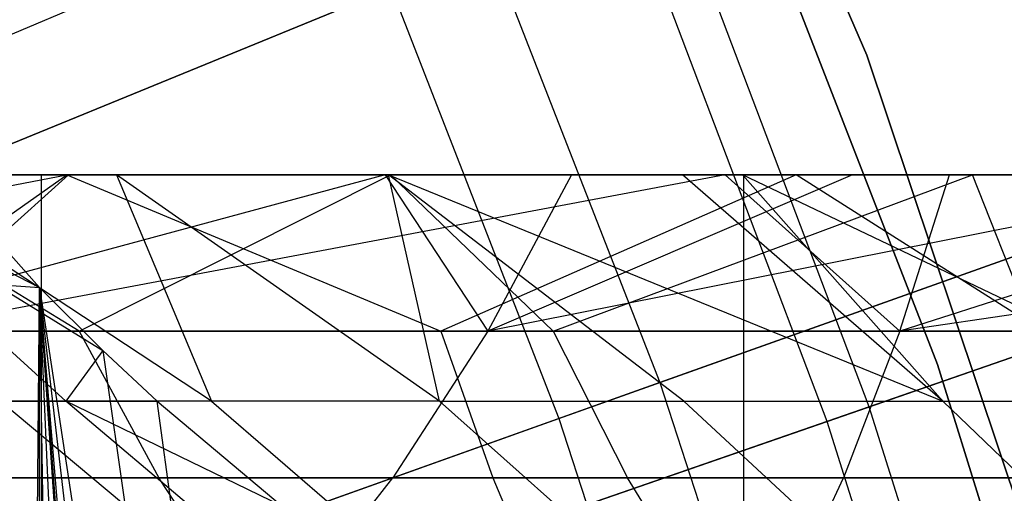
# Model space of a CAD drawing. Extents: x 0.1 to 12.1, y -6 to 6.
# Tile 252 of 256: x 8.275 to 8.522, y 0.82 to 0.939. Entities that reach past the tile are written whole.
import ezdxf

# ---------------------------------------------------------------- set-up
doc = ezdxf.new("R2010")
doc.units = 0
doc.header["$LTSCALE"] = 2.54
doc.layers.get('0').update_dxf_attribs({"linetype": 'CONTINUOUS'})

# ---------------------------------------------------------------- blocks, each defined once
blk = doc.blocks.new('DROPS_COLOR_B-11195_STL')
at = {"color": 0}
for p, q in [((8.39904, 1.13529, 171.7), (8.48798, 0.93002, 171.7)), ((8.48798, 0.93002, 164.1), (8.39904, 1.13529, 164.1)), ((8.48798, 0.93002, 164.1), (8.39904, 1.13529, 164.1)), ((8.39904, 1.13529, 171.7), (8.48798, 0.93002, 171.7)), ((8.50573, 0.85234, 164.4), (8.43952, 1.02274, 164.4)), ((8.43952, 1.02274, 164.3), (8.50573, 0.85234, 164.3)), ((8.50573, 0.85234, 164.4), (8.43952, 1.02274, 164.4)), ((8.43952, 1.02274, 164.3), (8.50573, 0.85234, 164.3)), ((8.11549, 0.86866, 13.03183), (8.38373, 0.98202, 12.88484)), ((8.11549, 0.86866, 13.03183), (8.38373, 0.98202, 12.88484)), ((8.38373, 0.98202, 12.88484), (8.436, 0.84776, 12.88484)), ((8.38373, 0.98202, 12.88484), (8.436, 0.84776, 12.88484)), ((8.09002, 0.85789, 2.3419), (8.35896, 0.97155, 2.48739)), ((8.09002, 0.85789, 2.3419), (8.35896, 0.97155, 2.48739)), ((8.35896, 0.97155, 2.48739), (8.41067, 0.83872, 2.48739)), ((8.35896, 0.97155, 2.48739), (8.41067, 0.83872, 2.48739)), ((8.70221, 0.94274, 12.72197), (8.436, 0.84776, 12.88484)), ((8.70221, 0.94274, 12.72197), (8.436, 0.84776, 12.88484)), ((8.41067, 0.83872, 2.48739), (8.67766, 0.93398, 2.64879)), ((8.41067, 0.83872, 2.48739), (8.67766, 0.93398, 2.64879)), ((8.48798, 0.93002, 171.7), (8.55894, 0.71785, 171.7)), ((8.55894, 0.71785, 164.1), (8.48798, 0.93002, 164.1)), ((8.48798, 0.93002, 164.1), (8.48798, 0.93002, 171.7)), ((8.48798, 0.93002, 164.1), (8.48798, 0.93002, 171.7)), ((8.55894, 0.71785, 164.1), (8.48798, 0.93002, 164.1)), ((8.48798, 0.93002, 171.7), (8.55894, 0.71785, 171.7)), ((7.87284, 0.89999, 51.22382), (8.28033, 0.87168, 51.36935)), ((7.87284, 0.89999, 51.22382), (8.28033, 0.87168, 51.36935)), ((8.28083, 0.89999, 62.51727), (7.87284, 0.89999, 62.66298)), ((8.28083, 0.89999, 62.51727), (7.87284, 0.89999, 62.66298)), ((8.08353, 0.86071, 57.83756), (8.28719, 0.89999, 57.94974)), ((8.08353, 0.86071, 57.83756), (8.28719, 0.89999, 57.94974)), ((8.28719, 0.89999, 57.94974), (8.10669, 0.89999, 57.88718)), ((8.28719, 0.89999, 57.94974), (8.10669, 0.89999, 57.88718)), ((8.36705, 0.89999, 55.01603), (8.22188, 0.86071, 54.95971)), ((8.36705, 0.89999, 55.01603), (8.22188, 0.86071, 54.95971)), ((8.45711, 0.9, 47.13672), (8.22256, 0.9, 47.29956)), ((8.22256, 0.9, 40.56953), (8.45711, 0.9, 40.73239)), ((8.22256, 0.9, 40.56953), (8.45711, 0.9, 40.73239)), ((8.45711, 0.9, 47.13672), (8.22256, 0.9, 47.29956)), ((8.22446, 0.89999, 51.40966), (8.28033, 0.87168, 51.36935)), ((8.22446, 0.89999, 51.40966), (8.28033, 0.87168, 51.36935)), ((8.22446, 0.89999, 51.40966), (8.29621, 0.8558, 51.3757)), ((8.22446, 0.89999, 51.40966), (8.29621, 0.8558, 51.3757)), ((8.22446, 0.89999, 51.40966), (8.28692, 0.8431, 51.41854)), ((8.22446, 0.89999, 51.40966), (8.28692, 0.8431, 51.41854)), ((8.36842, 0.89999, 56.04601), (8.22603, 0.89999, 55.97382)), ((8.29027, 0.86071, 55.964), (8.22603, 0.89999, 55.97382)), ((8.36842, 0.89999, 56.04601), (8.22603, 0.89999, 55.97382)), ((8.29027, 0.86071, 55.964), (8.22603, 0.89999, 55.97382)), ((8.2315, 0.86071, 57.89045), (8.28719, 0.89999, 57.94974)), ((8.2315, 0.86071, 57.89045), (8.28719, 0.89999, 57.94974)), ((8.29965, 0.89999, 53.68921), (8.2371, 0.89999, 53.59088)), ((8.29965, 0.89999, 53.68921), (8.2371, 0.89999, 53.59088)), ((8.32343, 0.8431, 53.6194), (8.2371, 0.89999, 53.59088)), ((8.32343, 0.8431, 53.6194), (8.2371, 0.89999, 53.59088)), ((8.4524, 0.89999, 57.06106), (8.24394, 0.86071, 57.02302)), ((8.28755, 0.89999, 56.99901), (8.24394, 0.86071, 57.02302)), ((8.4524, 0.89999, 57.06106), (8.24394, 0.86071, 57.02302)), ((8.28755, 0.89999, 56.99901), (8.24394, 0.86071, 57.02302)), ((8.25318, 0.89999, 54.93502), (8.36705, 0.89999, 55.01603)), ((8.25318, 0.89999, 54.93502), (8.36705, 0.89999, 55.01603)), ((8.25479, 0.89999, 51.35924), (8.28033, 0.87168, 51.36935)), ((8.25479, 0.89999, 51.35924), (8.28033, 0.87168, 51.36935)), ((8.25841, 0.89999, 56.98732), (8.28755, 0.89999, 56.99901)), ((8.25841, 0.89999, 56.98732), (8.28755, 0.89999, 56.99901)), ((8.28083, -0.90001, 62.51727), (8.28083, 0.89999, 62.51727)), ((8.67724, 0.89999, 62.34249), (8.28083, 0.89999, 62.51727)), ((8.28083, -0.90001, 62.51727), (8.28083, 0.89999, 62.51727)), ((8.67724, 0.89999, 62.34249), (8.28083, 0.89999, 62.51727)), ((8.4702, 0.89999, 58.00643), (8.28719, 0.89999, 57.94974)), ((8.28719, 0.89999, 57.94974), (8.38107, 0.86071, 57.93932)), ((8.4702, 0.89999, 58.00643), (8.28719, 0.89999, 57.94974)), ((8.28719, 0.89999, 57.94974), (8.38107, 0.86071, 57.93932)), ((8.28755, 0.89999, 56.99901), (8.4524, 0.89999, 57.06106)), ((8.28755, 0.89999, 56.99901), (8.4524, 0.89999, 57.06106)), ((8.29027, 0.86071, 55.964), (8.36842, 0.89999, 56.04601)), ((8.29027, 0.86071, 55.964), (8.36842, 0.89999, 56.04601)), ((8.36786, 0.89999, 53.78455), (8.29965, 0.89999, 53.68921)), ((8.38069, 0.8431, 53.70367), (8.29965, 0.89999, 53.68921)), ((8.36786, 0.89999, 53.78455), (8.29965, 0.89999, 53.68921)), ((8.29965, 0.89999, 53.68921), (8.32343, 0.8431, 53.6194)), ((8.29965, 0.89999, 53.68921), (8.32343, 0.8431, 53.6194)), ((8.38069, 0.8431, 53.70367), (8.29965, 0.89999, 53.68921)), ((8.36705, 0.89999, 55.01603), (8.41385, 0.89999, 55.04712)), ((8.36705, 0.89999, 55.01603), (8.41385, 0.89999, 55.04712)), ((8.36705, 0.89999, 55.01603), (8.39282, 0.86071, 55.07939)), ((8.36705, 0.89999, 55.01603), (8.39282, 0.86071, 55.07939)), ((8.44168, 0.89999, 53.87667), (8.36786, 0.89999, 53.78455)), ((8.44199, 0.8431, 53.78506), (8.36786, 0.89999, 53.78455)), ((8.36786, 0.89999, 53.78455), (8.50706, 0.8431, 53.86328)), ((8.38069, 0.8431, 53.70367), (8.36786, 0.89999, 53.78455)), ((8.44199, 0.8431, 53.78506), (8.36786, 0.89999, 53.78455)), ((8.38069, 0.8431, 53.70367), (8.36786, 0.89999, 53.78455)), ((8.36786, 0.89999, 53.78455), (8.50706, 0.8431, 53.86328)), ((8.44168, 0.89999, 53.87667), (8.36786, 0.89999, 53.78455)), ((8.51445, 0.89999, 56.11276), (8.36842, 0.89999, 56.04601)), ((8.40923, 0.86071, 56.02281), (8.36842, 0.89999, 56.04601)), ((8.51445, 0.89999, 56.11276), (8.36842, 0.89999, 56.04601)), ((8.40923, 0.86071, 56.02281), (8.36842, 0.89999, 56.04601)), ((8.4702, 0.89999, 58.00643), (8.38107, 0.86071, 57.93932)), ((8.4702, 0.89999, 58.00643), (8.38107, 0.86071, 57.93932)), ((8.59093, 0.89999, 55.15412), (8.39282, 0.86071, 55.07939)), ((8.59093, 0.89999, 55.15412), (8.39282, 0.86071, 55.07939)), ((8.48438, 0.89999, 55.09169), (8.39282, 0.86071, 55.07939)), ((8.41385, 0.89999, 55.04712), (8.39282, 0.86071, 55.07939)), ((8.48438, 0.89999, 55.09169), (8.39282, 0.86071, 55.07939)), ((8.41385, 0.89999, 55.04712), (8.39282, 0.86071, 55.07939)), ((8.40923, 0.86071, 56.02281), (8.51445, 0.89999, 56.11276)), ((8.40923, 0.86071, 56.02281), (8.51445, 0.89999, 56.11276)), ((8.41385, 0.89999, 55.04712), (8.48438, 0.89999, 55.09169)), ((8.41385, 0.89999, 55.04712), (8.48438, 0.89999, 55.09169)), ((8.45678, 0.89999, 53.89429), (8.44168, 0.89999, 53.87667)), ((8.50706, 0.8431, 53.86328), (8.44168, 0.89999, 53.87667)), ((8.45678, 0.89999, 53.89429), (8.44168, 0.89999, 53.87667)), ((8.50706, 0.8431, 53.86328), (8.44168, 0.89999, 53.87667)), ((8.4524, 0.89999, 57.06106), (8.50869, 0.89999, 57.08069)), ((8.4524, 0.89999, 57.06106), (8.50869, 0.89999, 57.08069)), ((8.4524, 0.89999, 57.06106), (8.49622, 0.86071, 57.11714)), ((8.4524, 0.89999, 57.06106), (8.49622, 0.86071, 57.11714)), ((8.53619, 0.89999, 53.98113), (8.45678, 0.89999, 53.89429)), ((8.57583, 0.8431, 53.93826), (8.45678, 0.89999, 53.89429)), ((8.53619, 0.89999, 53.98113), (8.45678, 0.89999, 53.89429)), ((8.57583, 0.8431, 53.93826), (8.45678, 0.89999, 53.89429)), ((8.50706, 0.8431, 53.86328), (8.45678, 0.89999, 53.89429)), ((8.50706, 0.8431, 53.86328), (8.45678, 0.89999, 53.89429)), ((8.45711, -0.9, 47.13672), (8.45711, 0.9, 47.13672)), ((8.67944, 0.9, 46.95755), (8.45711, 0.9, 47.13672)), ((8.45711, -0.9, 47.13672), (8.45711, 0.9, 47.13672)), ((8.45711, -0.9, 40.73239), (8.45711, 0.9, 40.73239)), ((8.45711, 0.9, 40.73239), (8.67944, 0.9, 40.91155)), ((8.45711, -0.9, 40.73239), (8.45711, 0.9, 40.73239)), ((8.45711, 0.9, 40.73239), (8.67944, 0.9, 40.91155)), ((8.67944, 0.9, 46.95755), (8.45711, 0.9, 47.13672)), ((8.65556, 0.89999, 58.05715), (8.4702, 0.89999, 58.00643)), ((8.65556, 0.89999, 58.05715), (8.4702, 0.89999, 58.00643)), ((8.53194, 0.86071, 57.98405), (8.4702, 0.89999, 58.00643)), ((8.53194, 0.86071, 57.98405), (8.4702, 0.89999, 58.00643)), ((8.48438, 0.89999, 55.09169), (8.59093, 0.89999, 55.15412)), ((8.48438, 0.89999, 55.09169), (8.59093, 0.89999, 55.15412)), ((8.49622, 0.86071, 57.11714), (8.50869, 0.89999, 57.08069)), ((8.76409, 0.89999, 57.16025), (8.49622, 0.86071, 57.11714)), ((8.76409, 0.89999, 57.16025), (8.49622, 0.86071, 57.11714)), ((8.61922, 0.89999, 57.11702), (8.49622, 0.86071, 57.11714)), ((8.61922, 0.89999, 57.11702), (8.49622, 0.86071, 57.11714)), ((8.49622, 0.86071, 57.11714), (8.50869, 0.89999, 57.08069)), ((8.50869, 0.89999, 57.08069), (8.61922, 0.89999, 57.11702)), ((8.50869, 0.89999, 57.08069), (8.61922, 0.89999, 57.11702)), ((8.57046, 0.89999, 56.13649), (8.51445, 0.89999, 56.11276)), ((8.52998, 0.86071, 56.07751), (8.51445, 0.89999, 56.11276)), ((8.57046, 0.89999, 56.13649), (8.51445, 0.89999, 56.11276)), ((8.52998, 0.86071, 56.07751), (8.51445, 0.89999, 56.11276)), ((8.26442, -0.8889, 51.36304), (8.28033, 0.87168, 51.36935)), ((8.26442, -0.8889, 51.36304), (8.28033, 0.87168, 51.36935)), ((8.46789, -0.74172, 51.44776), (8.28033, 0.87168, 51.36935)), ((8.28033, 0.87168, 51.36935), (8.52209, -0.72208, 51.47183)), ((8.28033, 0.87168, 51.36935), (8.52209, -0.72208, 51.47183)), ((8.28033, 0.87168, 51.36935), (8.29621, 0.8558, 51.3757)), ((8.41558, -0.76728, 51.42514), (8.28033, 0.87168, 51.36935)), ((8.46789, -0.74172, 51.44776), (8.28033, 0.87168, 51.36935)), ((8.41558, -0.76728, 51.42514), (8.28033, 0.87168, 51.36935)), ((8.40138, -0.77544, 51.4191), (8.28033, 0.87168, 51.36935)), ((8.40138, -0.77544, 51.4191), (8.28033, 0.87168, 51.36935)), ((8.39275, -0.78068, 51.41545), (8.28033, 0.87168, 51.36935)), ((8.3521, -0.80835, 51.39847), (8.28033, 0.87168, 51.36935)), ((8.39275, -0.78068, 51.41545), (8.28033, 0.87168, 51.36935)), ((8.3521, -0.80835, 51.39847), (8.28033, 0.87168, 51.36935)), ((8.30641, -0.84622, 51.3798), (8.28033, 0.87168, 51.36935)), ((8.30641, -0.84622, 51.3798), (8.28033, 0.87168, 51.36935)), ((8.28035, -0.87169, 51.36935), (8.28033, 0.87168, 51.36935)), ((8.28035, -0.87169, 51.36935), (8.28033, 0.87168, 51.36935)), ((8.28033, 0.87168, 51.36935), (8.29621, 0.8558, 51.3757)), ((8.29027, 0.86071, 55.964), (8.17336, 0.86071, 55.90119)), ((8.29027, 0.86071, 55.964), (8.17336, 0.86071, 55.90119)), ((8.39282, 0.86071, 55.07939), (8.22188, 0.86071, 54.95971)), ((8.39282, 0.86071, 55.07939), (8.22188, 0.86071, 54.95971)), ((8.2315, 0.86071, 57.89045), (8.38107, 0.86071, 57.93932)), ((8.2315, 0.86071, 57.89045), (8.38107, 0.86071, 57.93932)), ((8.24394, 0.86071, 57.02302), (8.49622, 0.86071, 57.11714)), ((8.24394, 0.86071, 57.02302), (8.49622, 0.86071, 57.11714)), ((8.40923, 0.86071, 56.02281), (8.29027, 0.86071, 55.964)), ((8.29027, 0.86071, 55.964), (8.31023, 0.82386, 55.92524)), ((8.40923, 0.86071, 56.02281), (8.29027, 0.86071, 55.964)), ((8.29027, 0.86071, 55.964), (8.31023, 0.82386, 55.92524)), ((8.39282, 0.86071, 55.07939), (8.36902, 0.82386, 55.11591)), ((8.39282, 0.86071, 55.07939), (8.36902, 0.82386, 55.11591)), ((8.38107, 0.86071, 57.93932), (8.39405, 0.82386, 57.89771)), ((8.53194, 0.86071, 57.98405), (8.38107, 0.86071, 57.93932)), ((8.53194, 0.86071, 57.98405), (8.38107, 0.86071, 57.93932)), ((8.38107, 0.86071, 57.93932), (8.39405, 0.82386, 57.89771)), ((8.57214, 0.86071, 55.18774), (8.39282, 0.86071, 55.07939)), ((8.57214, 0.86071, 55.18774), (8.39282, 0.86071, 55.07939)), ((8.52998, 0.86071, 56.07751), (8.40923, 0.86071, 56.02281)), ((8.40923, 0.86071, 56.02281), (8.42787, 0.82386, 55.98341)), ((8.52998, 0.86071, 56.07751), (8.40923, 0.86071, 56.02281)), ((8.40923, 0.86071, 56.02281), (8.42787, 0.82386, 55.98341)), ((8.49622, 0.86071, 57.11714), (8.4821, 0.82386, 57.15839)), ((8.49622, 0.86071, 57.11714), (8.4821, 0.82386, 57.15839)), ((8.49622, 0.86071, 57.11714), (8.75364, 0.86071, 57.19733)), ((8.49622, 0.86071, 57.11714), (8.75364, 0.86071, 57.19733)), ((8.29621, 0.8558, 51.3757), (8.28692, 0.8431, 51.41854)), ((8.29621, 0.8558, 51.3757), (8.28692, 0.8431, 51.41854)), ((8.29621, 0.8558, 51.3757), (8.52209, -0.72208, 51.47183)), ((8.29621, 0.8558, 51.3757), (8.52209, -0.72208, 51.47183)), ((8.29621, 0.8558, 51.3757), (8.30982, 0.84309, 51.38118)), ((8.29621, 0.8558, 51.3757), (8.30982, 0.84309, 51.38118)), ((8.55976, 0.6777, 164.4), (8.50573, 0.85234, 164.4)), ((8.50573, 0.85234, 164.3), (8.55976, 0.6777, 164.3)), ((8.50573, 0.85234, 164.4), (8.50573, 0.85234, 164.3)), ((8.55976, 0.6777, 164.4), (8.50573, 0.85234, 164.4)), ((8.50573, 0.85234, 164.3), (8.55976, 0.6777, 164.3)), ((8.50573, 0.85234, 164.4), (8.50573, 0.85234, 164.3)), ((8.436, 0.84776, 12.88484), (8.16173, 0.7499, 13.03183)), ((8.436, 0.84776, 12.88484), (8.16173, 0.7499, 13.03183)), ((8.436, 0.84776, 12.88484), (8.48053, 0.71073, 12.88484)), ((8.436, 0.84776, 12.88484), (8.48053, 0.71073, 12.88484)), ((8.23733, 0.8431, 51.5062), (8.28692, 0.8431, 51.41854)), ((8.23733, 0.8431, 51.5062), (8.28692, 0.8431, 51.41854)), ((8.2706, 0.8431, 53.53281), (8.3358, 0.7885, 53.49522)), ((8.2706, 0.8431, 53.53281), (8.3358, 0.7885, 53.49522)), ((8.32343, 0.8431, 53.6194), (8.2706, 0.8431, 53.53281)), ((8.32343, 0.8431, 53.6194), (8.2706, 0.8431, 53.53281)), ((8.28692, 0.8431, 51.41854), (8.30982, 0.84309, 51.38118)), ((8.35154, 0.7885, 51.45712), (8.28692, 0.8431, 51.41854)), ((8.35154, 0.7885, 51.45712), (8.28692, 0.8431, 51.41854)), ((8.34118, 0.81669, 51.39397), (8.28692, 0.8431, 51.41854)), ((8.34118, 0.81669, 51.39397), (8.28692, 0.8431, 51.41854)), ((8.28692, 0.8431, 51.41854), (8.30982, 0.84309, 51.38118)), ((8.30982, 0.84309, 51.38118), (8.34118, 0.81669, 51.39397)), ((8.52209, -0.72208, 51.47183), (8.30982, 0.84309, 51.38118)), ((8.52209, -0.72208, 51.47183), (8.30982, 0.84309, 51.38118)), ((8.30982, 0.84309, 51.38118), (8.34118, 0.81669, 51.39397)), ((8.32343, 0.8431, 53.6194), (8.38673, 0.7885, 53.57869)), ((8.38069, 0.8431, 53.70367), (8.32343, 0.8431, 53.6194)), ((8.32343, 0.8431, 53.6194), (8.38673, 0.7885, 53.57869)), ((8.38069, 0.8431, 53.70367), (8.32343, 0.8431, 53.6194)), ((8.38069, 0.8431, 53.70367), (8.44193, 0.7885, 53.65992)), ((8.38069, 0.8431, 53.70367), (8.44199, 0.8431, 53.78506)), ((8.38069, 0.8431, 53.70367), (8.44199, 0.8431, 53.78506)), ((8.38069, 0.8431, 53.70367), (8.44193, 0.7885, 53.65992)), ((8.50101, 0.7885, 53.73838), (8.44199, 0.8431, 53.78506)), ((8.44199, 0.8431, 53.78506), (8.50706, 0.8431, 53.86328)), ((8.44199, 0.8431, 53.78506), (8.50706, 0.8431, 53.86328)), ((8.50101, 0.7885, 53.73838), (8.44199, 0.8431, 53.78506)), ((8.56374, 0.7885, 53.81378), (8.50706, 0.8431, 53.86328)), ((8.50706, 0.8431, 53.86328), (8.57583, 0.8431, 53.93826)), ((8.56374, 0.7885, 53.81378), (8.50706, 0.8431, 53.86328)), ((8.50706, 0.8431, 53.86328), (8.57583, 0.8431, 53.93826)), ((8.13569, 0.7406, 2.3419), (8.41067, 0.83872, 2.48739)), ((8.13569, 0.7406, 2.3419), (8.41067, 0.83872, 2.48739)), ((8.41067, 0.83872, 2.48739), (8.45472, 0.70315, 2.48739)), ((8.41067, 0.83872, 2.48739), (8.45472, 0.70315, 2.48739)), ((8.19463, 0.82386, 55.86314), (8.31023, 0.82386, 55.92524)), ((8.19463, 0.82386, 55.86314), (8.31023, 0.82386, 55.92524)), ((8.19568, 0.82386, 54.99454), (8.36902, 0.82386, 55.11591)), ((8.19568, 0.82386, 54.99454), (8.36902, 0.82386, 55.11591)), ((8.4821, 0.82386, 57.15839), (8.22758, 0.82386, 57.06342)), ((8.4821, 0.82386, 57.15839), (8.22758, 0.82386, 57.06342)), ((8.24562, 0.82386, 57.84921), (8.39405, 0.82386, 57.89771)), ((8.24562, 0.82386, 57.84921), (8.39405, 0.82386, 57.89771)), ((8.33102, 0.79227, 55.88491), (8.31023, 0.82386, 55.92524)), ((8.31023, 0.82386, 55.92524), (8.42787, 0.82386, 55.98341)), ((8.33102, 0.79227, 55.88491), (8.31023, 0.82386, 55.92524)), ((8.31023, 0.82386, 55.92524), (8.42787, 0.82386, 55.98341)), ((8.34425, 0.79227, 55.15394), (8.36902, 0.82386, 55.11591)), ((8.34425, 0.79227, 55.15394), (8.36902, 0.82386, 55.11591)), ((8.36902, 0.82386, 55.11591), (8.55087, 0.82386, 55.22579)), ((8.36902, 0.82386, 55.11591), (8.55087, 0.82386, 55.22579)), ((8.39405, 0.82386, 57.89771), (8.40756, 0.79227, 57.85438)), ((8.54376, 0.82386, 57.94209), (8.39405, 0.82386, 57.89771)), ((8.54376, 0.82386, 57.94209), (8.39405, 0.82386, 57.89771)), ((8.39405, 0.82386, 57.89771), (8.40756, 0.79227, 57.85438)), ((8.44727, 0.79227, 55.94238), (8.42787, 0.82386, 55.98341)), ((8.42787, 0.82386, 55.98341), (8.54727, 0.82386, 56.03749)), ((8.44727, 0.79227, 55.94238), (8.42787, 0.82386, 55.98341)), ((8.42787, 0.82386, 55.98341), (8.54727, 0.82386, 56.03749)), ((8.4674, 0.79227, 57.20132), (8.4821, 0.82386, 57.15839)), ((8.4674, 0.79227, 57.20132), (8.4821, 0.82386, 57.15839)), ((8.74181, 0.82386, 57.23929), (8.4821, 0.82386, 57.15839)), ((8.74181, 0.82386, 57.23929), (8.4821, 0.82386, 57.15839))]:
    blk.add_line(p, q, dxfattribs=at)
blk = doc.blocks.new('GROUP_1')
at = {"color": 0}
for p, q in [((8.37802, 6.97265, 11.4216), (8.09827, 6.85791, 11.55487)), ((8.37802, 6.97265, 11.4216), (8.09827, 6.85791, 11.55487)), ((8.42855, 6.83899, 11.4216), (8.37802, 6.97265, 11.4216)), ((8.42855, 6.83899, 11.4216), (8.37802, 6.97265, 11.4216)), ((8.08768, 6.85357, 0.44046), (8.36768, 6.96841, 0.57312)), ((8.08768, 6.85357, 0.44046), (8.36768, 6.96841, 0.57312)), ((8.41799, 6.83533, 0.57312), (8.36768, 6.96841, 0.57312)), ((8.41799, 6.83533, 0.57312), (8.36768, 6.96841, 0.57312)), ((8.70688, 6.93545, 11.27188), (8.42855, 6.83899, 11.4216)), ((8.70688, 6.93545, 11.27188), (8.42855, 6.83899, 11.4216)), ((8.41799, 6.83533, 0.57312), (8.69661, 6.93189, 0.72223)), ((8.41799, 6.83533, 0.57312), (8.69661, 6.93189, 0.72223)), ((8.42855, 6.83899, 11.4216), (8.14286, 6.73997, 11.55487)), ((8.42855, 6.83899, 11.4216), (8.14286, 6.73997, 11.55487)), ((8.47157, 6.70272, 11.4216), (8.42855, 6.83899, 11.4216)), ((8.47157, 6.70272, 11.4216), (8.42855, 6.83899, 11.4216)), ((8.13204, 6.73622, 0.44046), (8.41799, 6.83533, 0.57312)), ((8.13204, 6.73622, 0.44046), (8.41799, 6.83533, 0.57312)), ((8.46082, 6.69965, 0.57312), (8.41799, 6.83533, 0.57312)), ((8.46082, 6.69965, 0.57312), (8.41799, 6.83533, 0.57312))]:
    blk.add_line(p, q, dxfattribs=at)
blk.add_blockref('DROPS_COLOR_B-11195_STL', (-0.06, 5.99731, -1.7), dxfattribs=at)

msp = doc.modelspace()

# ---------------------------------------------------------------- block references
at = {"color": 0}
msp.add_blockref('GROUP_1', (0.06, -5.99731, 1.7), dxfattribs=at)

doc.saveas('drawing.dxf')
